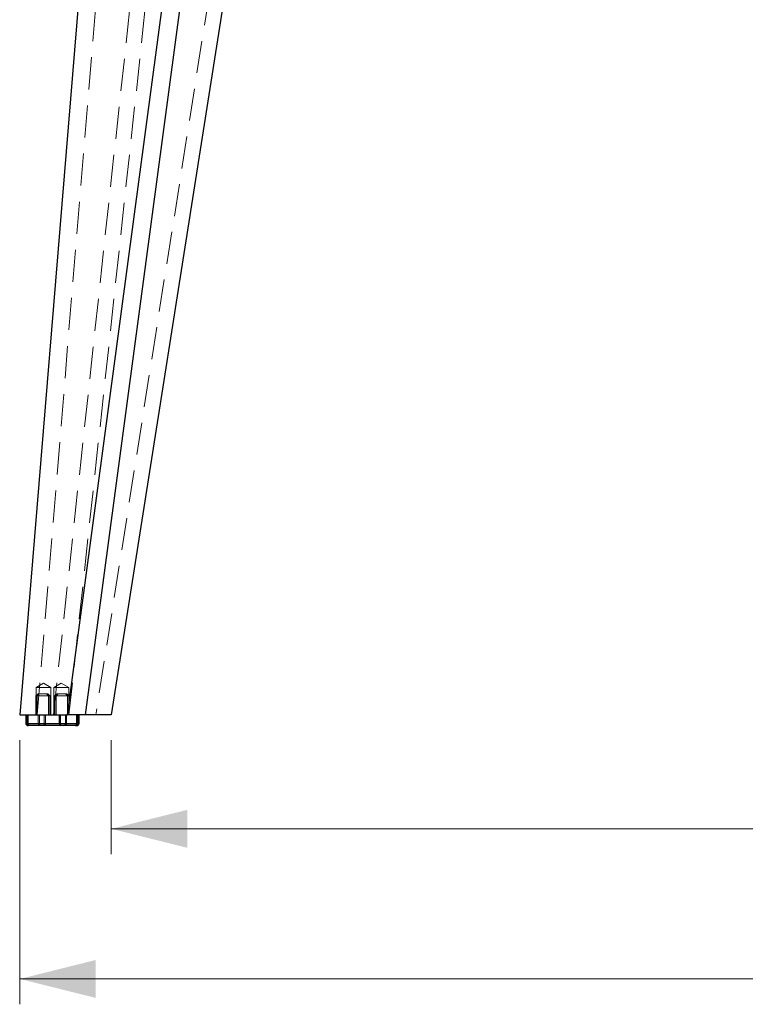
# Model space of a CAD drawing. Header units: millimetres. Extents: x 7 to 417, y 5 to 291.
# Tile 25 of 82: x 53 to 82, y 199 to 238. Entities that reach past the tile are written whole.
import ezdxf

# ---------------------------------------------------------------- set-up
doc = ezdxf.new("R2010")
doc.units = ezdxf.units.MM
doc.linetypes.add('HIDDEN', pattern=[1.905, 1.27, -0.635])
doc.styles.add('SLDTEXTSTYLE2', font='TXT', dxfattribs={"width": 0.605})
doc.dimstyles.new('SLDDIMSTYLE0', dxfattribs={"dimtxt": 2.568319, "dimasz": 3, "dimexe": 0, "dimexo": 0.0625, "dimgap": 0.64208, "dimtad": 1, "dimdec": 1, "dimlfac": 12, "dimrnd": 1e-09, "dimzin": 12, "dimdsep": 46, "dimtxsty": 'SLDTEXTSTYLE2', "dimsah": 1, "dimcen": 0.09, "dimadec": 0, "dimazin": 3, "dimtfac": 1, "dimtdec": 1, "dimtofl": 0, "dimtmove": 0, "dimatfit": 3, "dimfxl": 1, "dimfrac": 2, "dimtolj": 1, "dimtzin": 12, "dimarcsym": 0})

# ---------------------------------------------------------------- blocks, each defined once
blk = doc.blocks.new('_D_1')
at = {"color": 7, "linetype": 'Continuous', "lineweight": 0}
for p, q in [((53.213, 209.476), (53.213, 199.06)), ((169.652, 209.476), (169.652, 199.06)), ((169.652, 200.06), (53.213, 200.06))]:
    blk.add_line(p, q, dxfattribs=at)
at = {"color": 7, "linetype": 'Continuous', "lineweight": 18}
for points in [[(53.213, 200.06), (56.213, 199.31), (56.213, 200.81)], [(169.652, 200.06), (166.652, 200.81), (166.652, 199.31)]]:
    blk.add_solid(points, dxfattribs=at)
at = {"color": 7, "linetype": 'Continuous', "lineweight": 18, "insert": (106.043, 203.47), "char_height": 2.6458, "attachment_point": 1, "style": 'SLDTEXTSTYLE2'}
blk.add_mtext('1397,3', dxfattribs=at)
blk = doc.blocks.new('_D_3')
at = {"color": 7, "linetype": 'Continuous', "lineweight": 0}
for p, q in [((56.821, 209.476), (56.821, 204.983)), ((166.044, 209.476), (166.044, 204.983)), ((56.821, 205.983), (166.044, 205.983))]:
    blk.add_line(p, q, dxfattribs=at)
at = {"color": 7, "linetype": 'Continuous', "lineweight": 18}
for points in [[(56.821, 205.983), (59.821, 205.233), (59.821, 206.733)], [(166.044, 205.983), (163.044, 206.733), (163.044, 205.233)]]:
    blk.add_solid(points, dxfattribs=at)
at = {"color": 7, "linetype": 'Continuous', "lineweight": 18, "insert": (106.043, 209.394), "char_height": 2.6458, "attachment_point": 1, "style": 'SLDTEXTSTYLE2'}
blk.add_mtext('1310,7', dxfattribs=at)

msp = doc.modelspace()

# ---------------------------------------------------------------- linework, layer by layer
at = {"color": 7, "linetype": 'Continuous', "lineweight": 25}
for p, q in [((57.05089, 257.01027), (53.21284, 210.47636)), ((55.10218, 210.47636), (61.31712, 257.01027)), ((61.99414, 256.90936), (55.79267, 210.47636)), ((63.67324, 253.99715), (56.82082, 210.47636)), ((53.21284, 210.47636), (55.10218, 210.47636)), ((53.45034, 210.47636), (53.45034, 210.14303)), ((53.50334, 210.47636), (53.50334, 210.14303)), ((54.77711, 210.14303), (54.77711, 210.47636)), ((55.01267, 210.47636), (55.01267, 210.14303)), ((55.79267, 210.47636), (55.10218, 210.47636)), ((55.46165, 210.14303), (55.46165, 210.47636)), ((55.50643, 210.14303), (55.50643, 210.47636)), ((55.55518, 210.14303), (55.55518, 210.47636)), ((56.82082, 210.47636), (55.79267, 210.47636)), ((53.45034, 210.14303), (53.50334, 210.14303)), ((53.50334, 210.14303), (54.77711, 210.14303)), ((53.56017, 210.05969), (53.53367, 210.05969)), ((54.83394, 210.05969), (53.56017, 210.05969)), ((54.77711, 210.14303), (55.01267, 210.14303)), ((54.95172, 210.05969), (54.83394, 210.05969)), ((55.40071, 210.05969), (54.95172, 210.05969)), ((55.01267, 210.14303), (55.46165, 210.14303)), ((55.42309, 210.05969), (55.40071, 210.05969)), ((55.44535, 210.05969), (55.42309, 210.05969)), ((55.47185, 210.05969), (55.44535, 210.05969)), ((55.46165, 210.14303), (55.50643, 210.14303)), ((55.50643, 210.14303), (55.55518, 210.14303))]:
    msp.add_line(p, q, dxfattribs=at)
at = {"color": 7, "linetype": 'HIDDEN', "lineweight": 18}
for p, q in [((53.90334, 210.47636), (57.73307, 256.90936)), ((54.54328, 210.47636), (59.55887, 256.90936)), ((55.15274, 210.47636), (60.16834, 256.90936)), ((63.06378, 253.99715), (56.21136, 210.47636)), ((54.15232, 211.73494), (53.86065, 211.55969)), ((54.44399, 211.55969), (54.15232, 211.73494)), ((54.8532, 211.73494), (54.56153, 211.55969)), ((55.14487, 211.55969), (54.8532, 211.73494)), ((54.36563, 211.55969), (53.86065, 211.55969)), ((53.86065, 211.55969), (53.86065, 210.47636)), ((54.44399, 211.55969), (54.36563, 211.55969)), ((54.44399, 210.47636), (54.44399, 211.55969)), ((55.06651, 211.55969), (54.56153, 211.55969)), ((54.56153, 211.55969), (54.56153, 210.47636)), ((55.14487, 211.55969), (55.06651, 211.55969)), ((55.14487, 210.47636), (55.14487, 211.55969)), ((53.9369, 211.30969), (53.85356, 211.22636)), ((53.93306, 211.22636), (53.85356, 211.22636)), ((53.85356, 211.22636), (53.85356, 210.47636)), ((53.98565, 211.30969), (53.90232, 211.22636)), ((53.90232, 211.22636), (53.90232, 210.47636)), ((54.35356, 211.22636), (53.93306, 211.22636)), ((53.9369, 211.30969), (54.27023, 211.30969)), ((54.27023, 211.30969), (54.31899, 211.30969)), ((54.35356, 211.22636), (54.27023, 211.30969)), ((54.40232, 211.22636), (54.31899, 211.30969)), ((54.40232, 211.22636), (54.35356, 211.22636)), ((54.35356, 210.47636), (54.35356, 211.22636)), ((54.40232, 210.47636), (54.40232, 211.22636)), ((54.68653, 211.30969), (54.6032, 211.22636)), ((54.6827, 211.22636), (54.6032, 211.22636)), ((54.6032, 211.22636), (54.6032, 210.47636)), ((54.73529, 211.30969), (54.65196, 211.22636)), ((54.65196, 211.22636), (54.65196, 210.47636)), ((55.1032, 211.22636), (54.6827, 211.22636)), ((54.68653, 211.30969), (55.01987, 211.30969)), ((55.01987, 211.30969), (55.06862, 211.30969)), ((55.1032, 211.22636), (55.01987, 211.30969)), ((55.15196, 211.22636), (55.06862, 211.30969)), ((55.15196, 211.22636), (55.1032, 211.22636)), ((55.1032, 210.47636), (55.1032, 211.22636)), ((55.15196, 210.47636), (55.15196, 211.22636)), ((53.49511, 210.14303), (53.49511, 210.47636)), ((53.49909, 210.47636), (53.49909, 210.14303)), ((53.54387, 210.47636), (53.54387, 210.14303)), ((53.55209, 210.14303), (53.55209, 210.47636)), ((53.94409, 210.47636), (53.94409, 210.14303)), ((53.99285, 210.14303), (53.99285, 210.47636)), ((54.17965, 210.14303), (54.17965, 210.47636)), ((54.22841, 210.47636), (54.22841, 210.14303)), ((54.82587, 210.47636), (54.82587, 210.14303)), ((55.06143, 210.14303), (55.06143, 210.47636)), ((55.45343, 210.47636), (55.45343, 210.14303)), ((55.50218, 210.14303), (55.50218, 210.47636)), ((55.51041, 210.47636), (55.51041, 210.14303)), ((53.49511, 210.14303), (53.45034, 210.14303)), ((53.94409, 210.14303), (53.49511, 210.14303)), ((53.55209, 210.14303), (53.49919, 210.14303)), ((53.54387, 210.14303), (53.99285, 210.14303)), ((54.82587, 210.14303), (53.55209, 210.14303)), ((54.17965, 210.14303), (53.94409, 210.14303)), ((53.99285, 210.14303), (54.22841, 210.14303)), ((55.45343, 210.14303), (54.17965, 210.14303)), ((54.22841, 210.14303), (55.50218, 210.14303)), ((55.06143, 210.14303), (54.82587, 210.14303)), ((55.51041, 210.14303), (55.06143, 210.14303)), ((55.50643, 210.14303), (55.45343, 210.14303)), ((55.50218, 210.14303), (55.50643, 210.14303)), ((55.55518, 210.14303), (55.51041, 210.14303))]:
    msp.add_line(p, q, dxfattribs=at)
at = {"color": 7, "linetype": 'Continuous', "lineweight": 25}
for centre, radius, start, end in [((53.53367, 210.14303), 0.08333, 180, 270), ((53.57651, 210.13188), 0.07402, 171.341053, 257.246794), ((54.85028, 210.13188), 0.07402, 171.341053, 257.246794), ((54.93847, 210.13334), 0.07483, 280.199196, 7.440786), ((55.38746, 210.13334), 0.07483, 280.199196, 7.440786), ((55.42309, 210.14303), 0.08333, 270, 0), ((55.43852, 210.1172), 0.05791, 276.774552, 340.421077), ((55.47185, 210.14303), 0.08333, 270, 0)]:
    msp.add_arc(centre, radius, start, end, dxfattribs=at)
at = {"color": 7, "linetype": 'HIDDEN', "lineweight": 18}
for centre, radius, start, end in [((53.56931, 210.13334), 0.07483, 172.559214, 259.800804), ((53.58243, 210.14303), 0.08333, 180, 270), ((53.61806, 210.13334), 0.07483, 172.559214, 259.800804), ((53.62527, 210.13188), 0.07402, 171.341053, 257.246794), ((54.01829, 210.13334), 0.07483, 172.559214, 259.800804), ((54.06705, 210.13334), 0.07483, 172.559214, 259.800804), ((54.10648, 210.13188), 0.07402, 282.753206, 8.658947), ((54.15524, 210.13188), 0.07402, 282.753206, 8.658947), ((54.89904, 210.13188), 0.07402, 171.341053, 257.246794), ((54.98723, 210.13334), 0.07483, 280.199196, 7.440786), ((55.38025, 210.13188), 0.07402, 282.753206, 8.658947), ((55.43621, 210.13334), 0.07483, 280.199196, 7.440786), ((55.38922, 210.14222), 0.11297, 336.840663, 0.40768)]:
    msp.add_arc(centre, radius, start, end, dxfattribs=at)

# ---------------------------------------------------------------- dimensions: what is measured, and where the dimension line sits
at = {"color": 7, "linetype": 'Continuous', "lineweight": 18}
for base, p1, p2, picture, middle in [((53.21284, 200.05969), (169.6516, 210.47636), (53.21284, 210.47636), '_D_1', (111.43222, 200.05969)), ((166.04363, 205.98325), (56.82082, 210.47636), (166.04363, 210.47636), '_D_3', (111.43222, 205.98325))]:
    dim = msp.add_linear_dim(base=base, p1=p1, p2=p2, dimstyle='SLDDIMSTYLE0', dxfattribs=at)
    dim.commit()
    dim.dimension.update_dxf_attribs({"geometry": picture, "text_midpoint": middle, "dimtype": 160})

doc.saveas('drawing.dxf')
